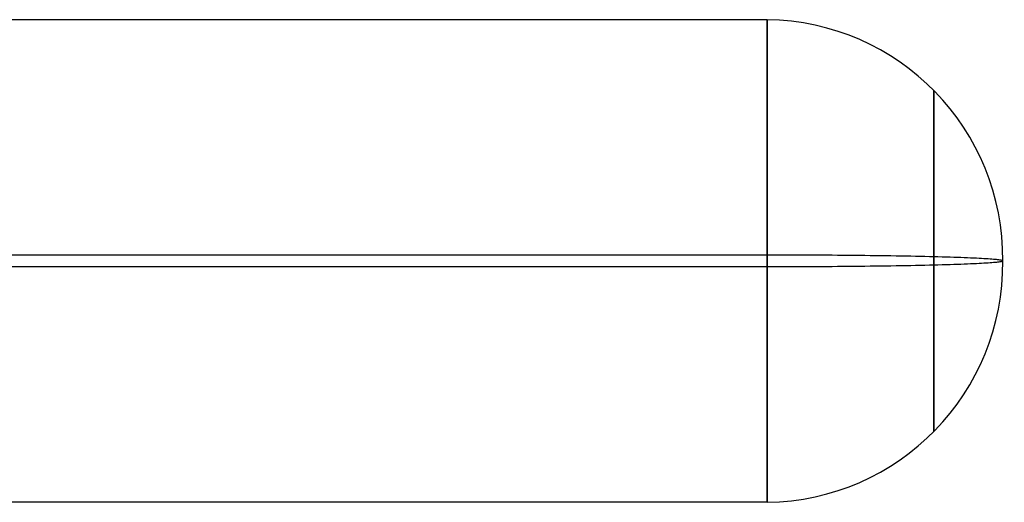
# Model space of a CAD drawing. Extents: x -37 to 483, y -973 to -253.
# Tile 102 of 197: x 429 to 483, y -973 to -946. Entities that reach past the tile are written whole.
import ezdxf

# ---------------------------------------------------------------- set-up
doc = ezdxf.new("R2010")
doc.units = 0
doc.layers.add('PREDEFINITO', color=7, linetype='CONTINUOUS')

msp = doc.modelspace()

# ---------------------------------------------------------------- linework, layer by layer
at = {"layer": 'PREDEFINITO'}
for p, q in [((469.793, -946.163, 129.297), (414.63, -946.163, 129.297)), ((469.793, -946.161, 129.818), (469.793, -946.159, 129.556)), ((469.793, -946.159, 129.556), (469.793, -946.163, 129.297)), ((469.793, -946.171, 130.081), (469.793, -946.161, 129.818)), ((469.793, -946.163, 129.297), (469.793, -946.173, 129.038)), ((469.793, -946.187, 130.345), (469.793, -946.171, 130.081)), ((469.793, -946.173, 129.038), (469.793, -946.19, 128.776)), ((469.793, -946.21, 130.612), (469.793, -946.187, 130.345)), ((469.793, -946.19, 128.776), (469.793, -946.214, 128.512)), ((469.793, -946.241, 130.879), (469.793, -946.21, 130.612)), ((469.793, -946.214, 128.512), (469.793, -946.245, 128.246)), ((469.793, -946.279, 131.148), (469.793, -946.241, 130.879)), ((469.793, -946.245, 128.246), (469.793, -946.284, 127.979)), ((469.793, -946.325, 131.418), (469.793, -946.279, 131.148)), ((469.793, -946.284, 127.979), (469.793, -946.329, 127.709)), ((469.793, -946.378, 131.688), (469.793, -946.325, 131.418)), ((469.793, -946.329, 127.709), (469.793, -946.382, 127.439)), ((469.793, -946.439, 131.958), (469.793, -946.378, 131.688)), ((469.793, -946.382, 127.439), (469.793, -946.443, 127.167)), ((469.793, -946.508, 132.229), (469.793, -946.439, 131.958)), ((469.793, -946.443, 127.167), (469.793, -946.512, 126.894)), ((469.793, -946.585, 132.499), (469.793, -946.508, 132.229)), ((469.793, -946.512, 126.894), (469.793, -946.588, 126.62)), ((469.793, -946.67, 132.77), (469.793, -946.585, 132.499)), ((469.793, -946.588, 126.62), (469.793, -946.672, 126.346)), ((469.793, -946.763, 133.039), (469.793, -946.67, 132.77)), ((469.793, -946.672, 126.346), (469.793, -946.764, 126.071)), ((469.793, -946.864, 133.308), (469.793, -946.763, 133.039)), ((469.793, -946.764, 126.071), (469.793, -946.864, 125.797)), ((469.793, -946.974, 133.575), (469.793, -946.864, 133.308)), ((469.793, -946.864, 125.797), (469.793, -946.972, 125.523)), ((469.793, -946.972, 125.523), (469.793, -947.089, 125.249)), ((469.793, -947.091, 133.841), (469.793, -946.974, 133.575)), ((469.793, -947.089, 125.249), (469.793, -947.213, 124.976)), ((469.793, -947.217, 134.106), (469.793, -947.091, 133.841)), ((469.793, -947.213, 124.976), (469.793, -947.346, 124.704)), ((469.793, -947.352, 134.368), (469.793, -947.217, 134.106)), ((469.793, -947.346, 124.704), (469.793, -947.487, 124.434)), ((469.793, -947.494, 134.628), (469.793, -947.352, 134.368)), ((469.793, -947.487, 124.434), (469.793, -947.636, 124.165)), ((469.793, -947.645, 134.885), (469.793, -947.494, 134.628)), ((469.793, -947.636, 124.165), (469.793, -947.794, 123.898)), ((469.793, -947.804, 135.14), (469.793, -947.645, 134.885)), ((469.793, -947.794, 123.898), (469.793, -947.959, 123.634)), ((469.793, -947.971, 135.391), (469.793, -947.804, 135.14)), ((469.793, -947.959, 123.634), (469.793, -948.132, 123.371)), ((469.793, -948.146, 135.639), (469.793, -947.971, 135.391)), ((469.793, -948.132, 123.371), (469.793, -948.313, 123.112)), ((469.793, -948.329, 135.884), (469.793, -948.146, 135.639)), ((469.793, -948.313, 123.112), (469.793, -948.502, 122.856)), ((469.793, -948.519, 136.124), (469.793, -948.329, 135.884)), ((469.793, -948.502, 122.856), (469.793, -948.699, 122.603)), ((469.793, -948.717, 136.36), (469.793, -948.519, 136.124)), ((469.793, -948.699, 122.603), (469.793, -948.903, 122.353)), ((469.793, -948.923, 136.591), (469.793, -948.717, 136.36)), ((469.793, -948.903, 122.353), (469.793, -949.115, 122.108)), ((469.793, -949.136, 136.818), (469.793, -948.923, 136.591)), ((469.793, -949.115, 122.108), (469.793, -949.333, 121.867)), ((469.793, -949.356, 137.04), (469.793, -949.136, 136.818)), ((469.793, -949.333, 121.867), (469.793, -949.559, 121.63)), ((469.793, -949.583, 137.256), (469.793, -949.356, 137.04)), ((469.793, -949.559, 121.63), (469.793, -949.792, 121.398)), ((469.793, -949.816, 137.468), (469.793, -949.583, 137.256)), ((469.793, -949.792, 121.398), (469.793, -950.031, 121.171)), ((469.793, -950.056, 137.673), (469.793, -949.816, 137.468)), ((469.793, -950.031, 121.171), (469.793, -950.277, 120.948)), ((469.793, -950.302, 137.872), (469.793, -950.056, 137.673)), ((469.793, -950.277, 120.948), (469.793, -950.528, 120.732)), ((469.793, -950.554, 138.066), (469.793, -950.302, 137.872)), ((469.793, -950.528, 120.732), (469.793, -950.786, 120.521)), ((478.94, -950.045, 129.576), (478.94, -950.044, 129.391)), ((478.94, -950.044, 129.391), (478.94, -950.046, 129.208)), ((478.94, -950.052, 129.762), (478.94, -950.045, 129.576)), ((478.94, -950.046, 129.208), (478.94, -950.054, 129.025)), ((478.94, -950.064, 129.949), (478.94, -950.052, 129.762)), ((478.94, -950.054, 129.025), (478.94, -950.066, 128.84)), ((478.94, -950.08, 130.138), (478.94, -950.064, 129.949)), ((478.94, -950.066, 128.84), (478.94, -950.083, 128.653)), ((478.94, -950.102, 130.327), (478.94, -950.08, 130.138)), ((478.94, -950.083, 128.653), (478.94, -950.105, 128.465)), ((478.94, -950.129, 130.517), (478.94, -950.102, 130.327)), ((478.94, -950.105, 128.465), (478.94, -950.132, 128.276)), ((478.94, -950.161, 130.707), (478.94, -950.129, 130.517)), ((478.94, -950.132, 128.276), (478.94, -950.164, 128.085)), ((478.94, -950.199, 130.898), (478.94, -950.161, 130.707)), ((478.94, -950.164, 128.085), (478.94, -950.202, 127.894)), ((478.94, -950.242, 131.09), (478.94, -950.199, 130.898)), ((478.94, -950.202, 127.894), (478.94, -950.245, 127.701)), ((478.94, -950.291, 131.281), (478.94, -950.242, 131.09)), ((478.94, -950.245, 127.701), (478.94, -950.293, 127.508)), ((478.94, -950.345, 131.472), (478.94, -950.291, 131.281)), ((478.94, -950.293, 127.508), (478.94, -950.347, 127.315)), ((478.94, -950.405, 131.663), (478.94, -950.345, 131.472)), ((478.94, -950.347, 127.315), (478.94, -950.407, 127.121)), ((478.94, -950.471, 131.854), (478.94, -950.405, 131.663)), ((478.94, -950.407, 127.121), (478.94, -950.472, 126.927)), ((478.94, -950.543, 132.044), (478.94, -950.471, 131.854)), ((478.94, -950.472, 126.927), (478.94, -950.543, 126.733)), ((478.94, -950.62, 132.233), (478.94, -950.543, 132.044)), ((478.94, -950.543, 126.733), (478.94, -950.619, 126.539)), ((469.793, -950.812, 138.253), (469.793, -950.554, 138.066)), ((469.793, -950.786, 120.521), (469.793, -951.049, 120.315)), ((469.793, -951.075, 138.434), (469.793, -950.812, 138.253)), ((469.793, -951.049, 120.315), (469.793, -951.318, 120.116)), ((469.793, -951.343, 138.608), (469.793, -951.075, 138.434)), ((478.94, -950.619, 126.539), (478.94, -950.701, 126.346)), ((478.94, -950.703, 132.421), (478.94, -950.62, 132.233)), ((478.94, -950.701, 126.346), (478.94, -950.79, 126.153)), ((478.94, -950.792, 132.608), (478.94, -950.703, 132.421)), ((478.94, -950.79, 126.153), (478.94, -950.883, 125.96)), ((478.94, -950.887, 132.794), (478.94, -950.792, 132.608)), ((478.94, -950.883, 125.96), (478.94, -950.983, 125.769)), ((478.94, -950.988, 132.978), (478.94, -950.887, 132.794)), ((478.94, -950.983, 125.769), (478.94, -951.089, 125.579)), ((478.94, -951.095, 133.16), (478.94, -950.988, 132.978)), ((469.793, -951.318, 120.116), (469.793, -951.591, 119.923)), ((469.793, -951.616, 138.775), (469.793, -951.343, 138.608)), ((469.793, -951.591, 119.923), (469.793, -951.87, 119.736)), ((469.793, -951.894, 138.936), (469.793, -951.616, 138.775)), ((478.94, -951.089, 125.579), (478.94, -951.2, 125.39)), ((478.94, -951.207, 133.34), (478.94, -951.095, 133.16)), ((478.94, -951.2, 125.39), (478.94, -951.317, 125.203)), ((478.94, -951.325, 133.517), (478.94, -951.207, 133.34)), ((478.94, -951.317, 125.203), (478.94, -951.439, 125.018)), ((478.94, -951.449, 133.693), (478.94, -951.325, 133.517)), ((478.94, -951.439, 125.018), (478.94, -951.567, 124.834)), ((478.94, -951.578, 133.865), (478.94, -951.449, 133.693)), ((478.94, -951.567, 124.834), (478.94, -951.701, 124.653)), ((478.94, -951.713, 134.035), (478.94, -951.578, 133.865)), ((469.793, -951.87, 119.736), (469.793, -952.152, 119.556)), ((469.793, -952.176, 139.09), (469.793, -951.894, 138.936)), ((469.793, -952.152, 119.556), (469.793, -952.439, 119.383)), ((478.94, -951.701, 124.653), (478.94, -951.84, 124.474)), ((478.94, -951.853, 134.202), (478.94, -951.713, 134.035)), ((478.94, -951.84, 124.474), (478.94, -951.984, 124.298)), ((478.94, -951.998, 134.366), (478.94, -951.853, 134.202)), ((478.94, -951.984, 124.298), (478.94, -952.134, 124.125)), ((478.94, -952.149, 134.526), (478.94, -951.998, 134.366)), ((478.94, -952.134, 124.125), (478.94, -952.289, 123.954)), ((478.94, -952.304, 134.683), (478.94, -952.149, 134.526)), ((469.793, -952.461, 139.236), (469.793, -952.176, 139.09)), ((469.793, -952.439, 119.383), (469.793, -952.73, 119.216)), ((469.793, -952.751, 139.376), (469.793, -952.461, 139.236)), ((478.94, -952.289, 123.954), (478.94, -952.448, 123.786)), ((478.94, -952.465, 134.836), (478.94, -952.304, 134.683)), ((478.94, -952.448, 123.786), (478.94, -952.613, 123.622)), ((478.94, -952.63, 134.985), (478.94, -952.465, 134.836)), ((478.94, -952.613, 123.622), (478.94, -952.782, 123.462)), ((478.94, -952.8, 135.131), (478.94, -952.63, 134.985)), ((469.793, -952.73, 119.216), (469.793, -953.024, 119.056)), ((469.793, -953.043, 139.508), (469.793, -952.751, 139.376)), ((469.793, -953.024, 119.056), (469.793, -953.322, 118.903)), ((469.793, -953.339, 139.634), (469.793, -953.043, 139.508)), ((478.94, -952.782, 123.462), (478.94, -952.956, 123.305)), ((478.94, -952.974, 135.272), (478.94, -952.8, 135.131)), ((478.94, -952.956, 123.305), (478.94, -953.134, 123.151)), ((478.94, -953.152, 135.408), (478.94, -952.974, 135.272)), ((478.94, -953.134, 123.151), (478.94, -953.316, 123.002)), ((478.94, -953.334, 135.541), (478.94, -953.152, 135.408)), ((469.793, -953.322, 118.903), (469.793, -953.622, 118.757)), ((469.793, -953.636, 139.751), (469.793, -953.339, 139.634)), ((469.793, -953.622, 118.757), (469.793, -953.925, 118.618)), ((469.793, -953.937, 139.862), (469.793, -953.636, 139.751)), ((478.94, -953.316, 123.002), (478.94, -953.502, 122.857)), ((478.94, -953.52, 135.669), (478.94, -953.334, 135.541)), ((478.94, -953.502, 122.857), (478.94, -953.692, 122.716)), ((478.94, -953.71, 135.792), (478.94, -953.52, 135.669)), ((478.94, -953.692, 122.716), (478.94, -953.885, 122.58)), ((478.94, -953.903, 135.91), (478.94, -953.71, 135.792)), ((469.793, -953.925, 118.618), (469.793, -954.23, 118.486)), ((469.793, -954.239, 139.965), (469.793, -953.937, 139.862)), ((469.793, -954.23, 118.486), (469.793, -954.536, 118.362)), ((469.793, -954.543, 140.062), (469.793, -954.239, 139.965)), ((478.94, -953.885, 122.58), (478.94, -954.082, 122.448)), ((478.94, -954.099, 136.024), (478.94, -953.903, 135.91)), ((478.94, -954.082, 122.448), (478.94, -954.282, 122.32)), ((478.94, -954.298, 136.132), (478.94, -954.099, 136.024)), ((478.94, -954.282, 122.32), (478.94, -954.485, 122.197)), ((478.94, -954.5, 136.236), (478.94, -954.298, 136.132)), ((469.793, -954.536, 118.362), (469.793, -954.845, 118.244)), ((469.793, -954.848, 140.15), (469.793, -954.543, 140.062)), ((469.793, -954.845, 118.244), (469.793, -955.154, 118.134)), ((469.793, -955.154, 140.232), (469.793, -954.848, 140.15)), ((478.94, -954.485, 122.197), (478.94, -954.69, 122.079)), ((478.94, -954.705, 136.335), (478.94, -954.5, 136.236)), ((478.94, -954.69, 122.079), (478.94, -954.898, 121.966)), ((478.94, -954.912, 136.428), (478.94, -954.705, 136.335)), ((469.793, -955.461, 140.306), (469.793, -955.154, 140.232)), ((469.793, -955.154, 118.134), (469.793, -955.465, 118.031)), ((478.94, -954.898, 121.966), (478.94, -955.109, 121.858)), ((478.94, -955.121, 136.517), (478.94, -954.912, 136.428)), ((478.94, -955.109, 121.858), (478.94, -955.321, 121.755)), ((478.94, -955.331, 136.6), (478.94, -955.121, 136.517)), ((478.94, -955.321, 121.755), (478.94, -955.535, 121.657)), ((478.94, -955.544, 136.679), (478.94, -955.331, 136.6)), ((469.793, -955.768, 140.374), (469.793, -955.461, 140.306)), ((469.793, -955.465, 118.031), (469.793, -955.776, 117.935)), ((469.793, -956.076, 140.434), (469.793, -955.768, 140.374)), ((469.793, -955.776, 117.935), (469.793, -956.087, 117.847)), ((478.94, -955.535, 121.657), (478.94, -955.751, 121.563)), ((478.94, -955.757, 136.752), (478.94, -955.544, 136.679)), ((478.94, -955.751, 121.563), (478.94, -955.968, 121.475)), ((478.94, -955.972, 136.82), (478.94, -955.757, 136.752)), ((469.793, -956.383, 140.487), (469.793, -956.076, 140.434)), ((469.793, -956.087, 117.847), (469.793, -956.399, 117.765)), ((469.793, -956.69, 140.534), (469.793, -956.383, 140.487)), ((469.793, -956.399, 117.765), (469.793, -956.71, 117.691)), ((478.94, -955.968, 121.475), (478.94, -956.186, 121.392)), ((478.94, -956.188, 136.882), (478.94, -955.972, 136.82)), ((478.94, -956.186, 121.392), (478.94, -956.405, 121.315)), ((478.94, -956.404, 136.94), (478.94, -956.188, 136.882)), ((478.94, -956.621, 136.993), (478.94, -956.404, 136.94)), ((478.94, -956.405, 121.315), (478.94, -956.624, 121.242)), ((469.793, -956.996, 140.574), (469.793, -956.69, 140.534)), ((469.793, -956.71, 117.691), (469.793, -957.021, 117.623)), ((469.793, -957.301, 140.607), (469.793, -956.996, 140.574)), ((469.793, -957.021, 117.623), (469.793, -957.33, 117.562)), ((478.94, -956.839, 137.04), (478.94, -956.621, 136.993)), ((478.94, -956.624, 121.242), (478.94, -956.844, 121.174)), ((478.94, -957.056, 137.083), (478.94, -956.839, 137.04)), ((478.94, -956.844, 121.174), (478.94, -957.064, 121.111)), ((469.793, -957.605, 140.633), (469.793, -957.301, 140.607)), ((469.793, -957.33, 117.562), (469.793, -957.639, 117.509)), ((478.94, -957.273, 137.121), (478.94, -957.056, 137.083)), ((478.94, -957.064, 121.111), (478.94, -957.285, 121.054)), ((478.94, -957.49, 137.154), (478.94, -957.273, 137.121)), ((478.94, -957.285, 121.054), (478.94, -957.505, 121.001)), ((478.94, -957.707, 137.182), (478.94, -957.49, 137.154)), ((478.94, -957.505, 121.001), (478.94, -957.724, 120.953)), ((469.793, -957.907, 140.654), (469.793, -957.605, 140.633)), ((469.793, -957.639, 117.509), (469.793, -957.946, 117.461)), ((469.793, -958.208, 140.668), (469.793, -957.907, 140.654)), ((469.793, -957.946, 117.461), (469.793, -958.252, 117.421)), ((478.94, -957.922, 137.205), (478.94, -957.707, 137.182)), ((478.94, -957.724, 120.953), (478.94, -957.943, 120.91)), ((478.94, -958.137, 137.224), (478.94, -957.922, 137.205)), ((478.94, -957.943, 120.91), (478.94, -958.161, 120.872)), ((469.793, -958.506, 140.676), (469.793, -958.208, 140.668)), ((469.793, -958.252, 117.421), (469.793, -958.556, 117.387)), ((469.793, -958.803, 140.677), (469.793, -958.506, 140.676)), ((469.793, -958.556, 117.387), (469.793, -958.858, 117.359)), ((478.94, -958.351, 137.238), (478.94, -958.137, 137.224)), ((478.94, -958.161, 120.872), (478.94, -958.379, 120.839)), ((478.94, -958.564, 137.248), (478.94, -958.351, 137.238)), ((478.94, -958.379, 120.839), (478.94, -958.595, 120.81)), ((478.94, -958.775, 137.254), (478.94, -958.564, 137.248)), ((478.94, -958.595, 120.81), (478.94, -958.81, 120.786)), ((469.793, -959.097, 140.674), (407.604, -959.097, 140.674)), ((469.793, -959.097, 140.674), (469.793, -958.803, 140.677)), ((469.793, -958.858, 117.359), (469.793, -959.157, 117.337)), ((469.793, -959.392, 140.664), (469.793, -959.097, 140.674)), ((470.08, -959.097, 140.671), (469.793, -959.097, 140.674)), ((469.793, -959.157, 117.337), (469.793, -959.454, 117.322)), ((470.37, -959.097, 140.662), (470.08, -959.097, 140.671)), ((470.662, -959.098, 140.647), (470.37, -959.097, 140.662)), ((470.956, -959.098, 140.626), (470.662, -959.098, 140.647)), ((471.251, -959.099, 140.599), (470.956, -959.098, 140.626)), ((471.549, -959.1, 140.566), (471.251, -959.099, 140.599)), ((471.847, -959.101, 140.525), (471.549, -959.1, 140.566)), ((472.147, -959.103, 140.479), (471.847, -959.101, 140.525)), ((472.448, -959.104, 140.425), (472.147, -959.103, 140.479)), ((472.749, -959.106, 140.365), (472.448, -959.104, 140.425)), ((473.051, -959.108, 140.297), (472.749, -959.106, 140.365)), ((473.353, -959.11, 140.223), (473.051, -959.108, 140.297)), ((473.654, -959.112, 140.141), (473.353, -959.11, 140.223)), ((473.955, -959.114, 140.052), (473.654, -959.112, 140.141)), ((474.255, -959.117, 139.957), (473.955, -959.114, 140.052)), ((474.555, -959.12, 139.853), (474.255, -959.117, 139.957)), ((474.852, -959.123, 139.743), (474.555, -959.12, 139.853)), ((475.149, -959.126, 139.625), (474.852, -959.123, 139.743)), ((475.443, -959.13, 139.501), (475.149, -959.126, 139.625)), ((475.734, -959.134, 139.369), (475.443, -959.13, 139.501)), ((476.023, -959.137, 139.229), (475.734, -959.134, 139.369)), ((476.31, -959.141, 139.083), (476.023, -959.137, 139.229)), ((476.592, -959.146, 138.93), (476.31, -959.141, 139.083)), ((476.872, -959.15, 138.77), (476.592, -959.146, 138.93)), ((477.147, -959.155, 138.602), (476.872, -959.15, 138.77)), ((477.418, -959.16, 138.429), (477.147, -959.155, 138.602)), ((477.685, -959.165, 138.248), (477.418, -959.16, 138.429)), ((477.946, -959.17, 138.061), (477.685, -959.165, 138.248)), ((478.203, -959.175, 137.868), (477.946, -959.17, 138.061)), ((478.454, -959.181, 137.669), (478.203, -959.175, 137.868)), ((478.7, -959.187, 137.463), (478.454, -959.181, 137.669)), ((478.94, -959.193, 137.252), (478.7, -959.187, 137.463)), ((478.94, -958.984, 137.255), (478.94, -958.775, 137.254)), ((478.94, -958.81, 120.786), (478.94, -959.023, 120.766)), ((478.94, -959.193, 137.252), (478.94, -958.984, 137.255)), ((478.94, -959.023, 120.766), (478.94, -959.235, 120.751)), ((478.94, -959.401, 137.246), (478.94, -959.193, 137.252)), ((479.174, -959.199, 137.036), (478.94, -959.193, 137.252)), ((479.401, -959.205, 136.814), (479.174, -959.199, 137.036)), ((469.793, -959.689, 140.648), (469.793, -959.392, 140.664)), ((469.793, -959.454, 117.322), (469.793, -959.749, 117.312)), ((469.793, -959.988, 140.627), (469.793, -959.689, 140.648)), ((472.749, -959.74, 117.621), (472.448, -959.742, 117.561)), ((473.051, -959.738, 117.689), (472.749, -959.74, 117.621)), ((473.353, -959.736, 117.763), (473.051, -959.738, 117.689)), ((473.654, -959.734, 117.845), (473.353, -959.736, 117.763)), ((473.955, -959.731, 117.933), (473.654, -959.734, 117.845)), ((474.255, -959.729, 118.029), (473.955, -959.731, 117.933)), ((474.555, -959.726, 118.132), (474.255, -959.729, 118.029)), ((474.852, -959.723, 118.243), (474.555, -959.726, 118.132)), ((475.149, -959.719, 118.36), (474.852, -959.723, 118.243)), ((475.443, -959.716, 118.485), (475.149, -959.719, 118.36)), ((475.734, -959.712, 118.617), (475.443, -959.716, 118.485)), ((476.023, -959.708, 118.756), (475.734, -959.712, 118.617)), ((476.31, -959.704, 118.903), (476.023, -959.708, 118.756)), ((476.592, -959.7, 119.056), (476.31, -959.704, 118.903)), ((476.872, -959.696, 119.216), (476.592, -959.7, 119.056)), ((477.147, -959.691, 119.383), (476.872, -959.696, 119.216)), ((477.418, -959.686, 119.557), (477.147, -959.691, 119.383)), ((477.685, -959.681, 119.738), (477.418, -959.686, 119.557)), ((477.946, -959.676, 119.924), (477.685, -959.681, 119.738)), ((478.203, -959.67, 120.118), (477.946, -959.676, 119.924)), ((478.454, -959.665, 120.317), (478.203, -959.67, 120.118)), ((478.7, -959.659, 120.522), (478.454, -959.665, 120.317)), ((478.94, -959.653, 120.733), (478.7, -959.659, 120.522)), ((478.94, -959.235, 120.751), (478.94, -959.445, 120.74)), ((478.94, -959.611, 137.235), (478.94, -959.401, 137.246)), ((478.94, -959.445, 120.74), (478.94, -959.653, 120.733)), ((478.94, -959.823, 137.219), (478.94, -959.611, 137.235)), ((479.174, -959.647, 120.95), (478.94, -959.653, 120.733)), ((478.94, -959.653, 120.733), (478.94, -959.861, 120.731)), ((479.401, -959.641, 121.172), (479.174, -959.647, 120.95)), ((479.622, -959.211, 136.587), (479.401, -959.205, 136.814)), ((479.622, -959.635, 121.399), (479.401, -959.641, 121.172)), ((479.836, -959.218, 136.355), (479.622, -959.211, 136.587)), ((479.836, -959.628, 121.63), (479.622, -959.635, 121.399)), ((480.043, -959.224, 136.119), (479.836, -959.218, 136.355)), ((480.043, -959.622, 121.867), (479.836, -959.628, 121.63)), ((480.242, -959.231, 135.878), (480.043, -959.224, 136.119)), ((480.242, -959.615, 122.108), (480.043, -959.622, 121.867)), ((480.435, -959.238, 135.633), (480.242, -959.231, 135.878)), ((480.435, -959.608, 122.352), (480.242, -959.615, 122.108)), ((480.62, -959.245, 135.385), (480.435, -959.238, 135.633)), ((480.62, -959.601, 122.601), (480.435, -959.608, 122.352)), ((480.798, -959.252, 135.133), (480.62, -959.245, 135.385)), ((480.798, -959.594, 122.853), (480.62, -959.601, 122.601)), ((480.967, -959.259, 134.877), (480.798, -959.252, 135.133)), ((480.967, -959.587, 123.109), (480.798, -959.594, 122.853)), ((481.129, -959.266, 134.619), (480.967, -959.259, 134.877)), ((481.129, -959.58, 123.367), (480.967, -959.587, 123.109)), ((481.284, -959.273, 134.358), (481.129, -959.266, 134.619)), ((481.284, -959.573, 123.628), (481.129, -959.58, 123.367)), ((481.43, -959.281, 134.094), (481.284, -959.273, 134.358)), ((481.43, -959.565, 123.891), (481.284, -959.573, 123.628)), ((481.568, -959.288, 133.829), (481.43, -959.281, 134.094)), ((481.568, -959.558, 124.157), (481.43, -959.565, 123.891)), ((481.698, -959.295, 133.561), (481.568, -959.288, 133.829)), ((481.698, -959.55, 124.424), (481.568, -959.558, 124.157)), ((481.82, -959.303, 133.292), (481.698, -959.295, 133.561)), ((481.82, -959.543, 124.693), (481.698, -959.55, 124.424)), ((481.935, -959.311, 133.022), (481.82, -959.303, 133.292)), ((481.935, -959.535, 124.963), (481.82, -959.543, 124.693)), ((482.041, -959.318, 132.751), (481.935, -959.311, 133.022)), ((482.041, -959.528, 125.235), (481.935, -959.535, 124.963)), ((482.139, -959.326, 132.479), (482.041, -959.318, 132.751)), ((482.139, -959.52, 125.506), (482.041, -959.528, 125.235)), ((482.229, -959.333, 132.207), (482.139, -959.326, 132.479)), ((482.229, -959.513, 125.779), (482.139, -959.52, 125.506)), ((482.312, -959.341, 131.934), (482.229, -959.333, 132.207)), ((482.312, -959.505, 126.051), (482.229, -959.513, 125.779)), ((482.386, -959.348, 131.662), (482.312, -959.341, 131.934)), ((482.386, -959.497, 126.324), (482.312, -959.505, 126.051)), ((482.453, -959.356, 131.39), (482.386, -959.348, 131.662)), ((482.453, -959.49, 126.596), (482.386, -959.497, 126.324)), ((482.513, -959.364, 131.118), (482.453, -959.356, 131.39)), ((482.513, -959.482, 126.867), (482.453, -959.49, 126.596)), ((482.564, -959.371, 130.848), (482.513, -959.364, 131.118)), ((482.564, -959.475, 127.138), (482.513, -959.482, 126.867)), ((482.609, -959.379, 130.578), (482.564, -959.371, 130.848)), ((482.609, -959.467, 127.408), (482.564, -959.475, 127.138)), ((482.646, -959.386, 130.309), (482.609, -959.379, 130.578)), ((482.646, -959.46, 127.676), (482.609, -959.467, 127.408)), ((482.676, -959.394, 130.042), (482.646, -959.386, 130.309)), ((482.676, -959.452, 127.943), (482.646, -959.46, 127.676)), ((482.699, -959.401, 129.777), (482.676, -959.394, 130.042)), ((482.699, -959.445, 128.209), (482.676, -959.452, 127.943)), ((482.716, -959.408, 129.514), (482.699, -959.401, 129.777)), ((482.716, -959.437, 128.472), (482.699, -959.445, 128.209)), ((482.725, -959.416, 129.252), (482.716, -959.408, 129.514)), ((482.725, -959.43, 128.734), (482.716, -959.437, 128.472)), ((482.729, -959.423, 128.993), (482.725, -959.416, 129.252)), ((482.729, -959.423, 128.993), (482.725, -959.43, 128.734)), ((469.793, -959.749, 117.312), (222.729, -959.749, 117.312)), ((469.793, -959.749, 117.312), (469.793, -960.043, 117.308)), ((470.08, -959.749, 117.315), (469.793, -959.749, 117.312)), ((469.793, -960.29, 140.599), (469.793, -959.988, 140.627)), ((469.793, -960.043, 117.308), (469.793, -960.339, 117.31)), ((470.37, -959.748, 117.324), (470.08, -959.749, 117.315)), ((470.662, -959.748, 117.338), (470.37, -959.748, 117.324)), ((470.956, -959.747, 117.359), (470.662, -959.748, 117.338)), ((471.251, -959.747, 117.387), (470.956, -959.747, 117.359)), ((471.549, -959.746, 117.42), (471.251, -959.747, 117.387)), ((471.847, -959.745, 117.46), (471.549, -959.746, 117.42)), ((472.147, -959.743, 117.507), (471.847, -959.745, 117.46)), ((472.448, -959.742, 117.561), (472.147, -959.743, 117.507)), ((478.94, -960.036, 137.2), (478.94, -959.823, 137.219)), ((478.94, -959.861, 120.731), (478.94, -960.071, 120.732)), ((478.94, -960.251, 137.175), (478.94, -960.036, 137.2)), ((478.94, -960.071, 120.732), (478.94, -960.282, 120.737)), ((478.94, -960.467, 137.147), (478.94, -960.251, 137.175)), ((469.793, -960.594, 140.565), (469.793, -960.29, 140.599)), ((469.793, -960.339, 117.31), (469.793, -960.638, 117.318)), ((469.793, -960.9, 140.524), (469.793, -960.594, 140.565)), ((469.793, -960.638, 117.318), (469.793, -960.939, 117.332)), ((478.94, -960.282, 120.737), (478.94, -960.495, 120.747)), ((478.94, -960.684, 137.113), (478.94, -960.467, 137.147)), ((478.94, -960.495, 120.747), (478.94, -960.709, 120.762)), ((478.94, -960.903, 137.075), (478.94, -960.684, 137.113)), ((478.94, -960.709, 120.762), (478.94, -960.923, 120.78)), ((469.793, -961.207, 140.477), (469.793, -960.9, 140.524)), ((469.793, -960.939, 117.332), (469.793, -961.241, 117.352)), ((469.793, -961.515, 140.423), (469.793, -961.207, 140.477)), ((469.793, -961.241, 117.352), (469.793, -961.545, 117.379)), ((478.94, -961.122, 137.032), (478.94, -960.903, 137.075)), ((478.94, -960.923, 120.78), (478.94, -961.139, 120.804)), ((478.94, -961.341, 136.985), (478.94, -961.122, 137.032)), ((478.94, -961.139, 120.804), (478.94, -961.356, 120.832)), ((478.94, -961.561, 136.932), (478.94, -961.341, 136.985)), ((478.94, -961.356, 120.832), (478.94, -961.572, 120.865)), ((469.793, -961.825, 140.363), (469.793, -961.515, 140.423)), ((469.793, -961.545, 117.379), (469.793, -961.85, 117.412)), ((469.793, -962.136, 140.295), (469.793, -961.825, 140.363)), ((469.793, -961.85, 117.412), (469.793, -962.156, 117.452)), ((478.94, -961.781, 136.874), (478.94, -961.561, 136.932)), ((478.94, -961.572, 120.865), (478.94, -961.79, 120.903)), ((478.94, -962.002, 136.812), (478.94, -961.781, 136.874)), ((478.94, -961.79, 120.903), (478.94, -962.007, 120.945)), ((469.793, -962.447, 140.22), (469.793, -962.136, 140.295)), ((469.793, -962.156, 117.452), (469.793, -962.463, 117.498)), ((478.94, -962.222, 136.744), (478.94, -962.002, 136.812)), ((478.94, -962.007, 120.945), (478.94, -962.224, 120.993)), ((478.94, -962.441, 136.671), (478.94, -962.222, 136.744)), ((478.94, -962.224, 120.993), (478.94, -962.441, 121.046)), ((478.94, -962.66, 136.593), (478.94, -962.441, 136.671)), ((478.94, -962.441, 121.046), (478.94, -962.658, 121.103)), ((469.793, -962.758, 140.139), (469.793, -962.447, 140.22)), ((469.793, -962.463, 117.498), (469.793, -962.77, 117.552)), ((469.793, -963.07, 140.05), (469.793, -962.758, 140.139)), ((469.793, -962.77, 117.552), (469.793, -963.077, 117.612)), ((478.94, -962.658, 121.103), (478.94, -962.874, 121.166)), ((478.94, -962.878, 136.51), (478.94, -962.66, 136.593)), ((478.94, -962.874, 121.166), (478.94, -963.088, 121.234)), ((478.94, -963.095, 136.422), (478.94, -962.878, 136.51)), ((469.793, -963.381, 139.955), (469.793, -963.07, 140.05)), ((469.793, -963.077, 117.612), (469.793, -963.385, 117.679)), ((469.793, -963.691, 139.852), (469.793, -963.381, 139.955)), ((469.793, -963.385, 117.679), (469.793, -963.692, 117.754)), ((478.94, -963.088, 121.234), (478.94, -963.302, 121.307)), ((478.94, -963.311, 136.329), (478.94, -963.095, 136.422)), ((478.94, -963.302, 121.307), (478.94, -963.514, 121.385)), ((478.94, -963.525, 136.231), (478.94, -963.311, 136.329)), ((478.94, -963.514, 121.385), (478.94, -963.725, 121.469)), ((478.94, -963.737, 136.128), (478.94, -963.525, 136.231)), ((469.793, -964.001, 139.741), (469.793, -963.691, 139.852)), ((469.793, -963.692, 117.754), (469.793, -963.998, 117.835)), ((469.793, -963.998, 117.835), (469.793, -964.303, 117.924)), ((469.793, -964.309, 139.624), (469.793, -964.001, 139.741)), ((478.94, -963.725, 121.469), (478.94, -963.934, 121.557)), ((478.94, -963.947, 136.019), (478.94, -963.737, 136.128)), ((478.94, -963.934, 121.557), (478.94, -964.141, 121.651)), ((478.94, -964.155, 135.906), (478.94, -963.947, 136.019)), ((469.793, -964.303, 117.924), (469.793, -964.607, 118.02)), ((469.793, -964.616, 139.5), (469.793, -964.309, 139.624)), ((469.793, -964.607, 118.02), (469.793, -964.909, 118.124)), ((478.94, -964.141, 121.651), (478.94, -964.345, 121.749)), ((478.94, -964.361, 135.788), (478.94, -964.155, 135.906)), ((478.94, -964.345, 121.749), (478.94, -964.547, 121.853)), ((478.94, -964.564, 135.666), (478.94, -964.361, 135.788)), ((478.94, -964.547, 121.853), (478.94, -964.747, 121.962)), ((478.94, -964.764, 135.538), (478.94, -964.564, 135.666)), ((469.793, -964.921, 139.368), (469.793, -964.616, 139.5)), ((469.793, -964.909, 118.124), (469.793, -965.209, 118.234)), ((469.793, -965.224, 139.229), (469.793, -964.921, 139.368)), ((478.94, -964.747, 121.962), (478.94, -964.943, 122.075)), ((478.94, -964.961, 135.406), (478.94, -964.764, 135.538)), ((478.94, -964.943, 122.075), (478.94, -965.136, 122.194)), ((478.94, -965.154, 135.27), (478.94, -964.961, 135.406)), ((478.94, -965.136, 122.194), (478.94, -965.326, 122.317)), ((469.793, -965.209, 118.234), (469.793, -965.507, 118.352)), ((469.793, -965.524, 139.083), (469.793, -965.224, 139.229)), ((469.793, -965.507, 118.352), (469.793, -965.803, 118.477)), ((469.793, -965.822, 138.93), (469.793, -965.524, 139.083)), ((478.94, -965.344, 135.129), (478.94, -965.154, 135.27)), ((478.94, -965.326, 122.317), (478.94, -965.512, 122.445)), ((478.94, -965.53, 134.983), (478.94, -965.344, 135.129)), ((478.94, -965.512, 122.445), (478.94, -965.694, 122.577)), ((478.94, -965.712, 134.834), (478.94, -965.53, 134.983)), ((469.793, -965.803, 118.477), (469.793, -966.095, 118.61)), ((469.793, -966.116, 138.77), (469.793, -965.822, 138.93)), ((469.793, -966.095, 118.61), (469.793, -966.384, 118.749)), ((469.793, -966.406, 138.603), (469.793, -966.116, 138.77)), ((478.94, -965.694, 122.577), (478.94, -965.872, 122.714)), ((478.94, -965.89, 134.681), (478.94, -965.712, 134.834)), ((478.94, -965.872, 122.714), (478.94, -966.046, 122.855)), ((478.94, -966.064, 134.524), (478.94, -965.89, 134.681)), ((478.94, -966.046, 122.855), (478.94, -966.216, 123)), ((478.94, -966.233, 134.363), (478.94, -966.064, 134.524)), ((478.94, -966.216, 123), (478.94, -966.381, 123.15)), ((469.793, -966.384, 118.749), (469.793, -966.67, 118.896)), ((469.793, -966.693, 138.429), (469.793, -966.406, 138.603)), ((469.793, -966.67, 118.896), (469.793, -966.952, 119.05)), ((469.793, -966.976, 138.249), (469.793, -966.693, 138.429)), ((478.94, -966.398, 134.199), (478.94, -966.233, 134.363)), ((478.94, -966.381, 123.15), (478.94, -966.541, 123.303)), ((478.94, -966.557, 134.032), (478.94, -966.398, 134.199)), ((478.94, -966.541, 123.303), (478.94, -966.697, 123.459)), ((478.94, -966.712, 133.861), (478.94, -966.557, 134.032)), ((478.94, -966.697, 123.459), (478.94, -966.848, 123.62)), ((478.94, -966.861, 133.688), (478.94, -966.712, 133.861)), ((469.793, -966.952, 119.05), (469.793, -967.229, 119.21)), ((469.793, -967.254, 138.062), (469.793, -966.976, 138.249)), ((469.793, -967.229, 119.21), (469.793, -967.502, 119.378)), ((469.793, -967.528, 137.869), (469.793, -967.254, 138.062)), ((478.94, -966.848, 123.62), (478.94, -966.993, 123.784)), ((478.94, -967.006, 133.511), (478.94, -966.861, 133.688)), ((478.94, -966.993, 123.784), (478.94, -967.133, 123.95)), ((478.94, -967.145, 133.332), (478.94, -967.006, 133.511)), ((478.94, -967.133, 123.95), (478.94, -967.268, 124.12)), ((478.94, -967.279, 133.151), (478.94, -967.145, 133.332)), ((478.94, -967.268, 124.12), (478.94, -967.397, 124.293)), ((478.94, -967.407, 132.968), (478.94, -967.279, 133.151)), ((469.793, -967.502, 119.378), (469.793, -967.771, 119.552)), ((469.793, -967.797, 137.67), (469.793, -967.528, 137.869)), ((469.793, -967.771, 119.552), (469.793, -968.034, 119.733)), ((469.793, -968.06, 137.465), (469.793, -967.797, 137.67)), ((478.94, -967.397, 124.293), (478.94, -967.521, 124.468)), ((478.94, -967.529, 132.782), (478.94, -967.407, 132.968)), ((478.94, -967.521, 124.468), (478.94, -967.639, 124.646)), ((478.94, -967.646, 132.595), (478.94, -967.529, 132.782)), ((478.94, -967.639, 124.646), (478.94, -967.751, 124.826)), ((478.94, -967.757, 132.407), (478.94, -967.646, 132.595)), ((478.94, -967.751, 124.826), (478.94, -967.858, 125.008)), ((478.94, -967.863, 132.216), (478.94, -967.757, 132.407)), ((469.793, -968.034, 119.733), (469.793, -968.292, 119.92)), ((469.793, -968.317, 137.254), (469.793, -968.06, 137.465)), ((469.793, -968.292, 119.92), (469.793, -968.544, 120.113)), ((469.793, -968.569, 137.037), (469.793, -968.317, 137.254)), ((478.94, -967.858, 125.008), (478.94, -967.958, 125.192)), ((478.94, -967.962, 132.025), (478.94, -967.863, 132.216)), ((478.94, -967.958, 125.192), (478.94, -968.053, 125.377)), ((478.94, -968.056, 131.833), (478.94, -967.962, 132.025)), ((478.94, -968.053, 125.377), (478.94, -968.143, 125.564)), ((478.94, -968.144, 131.64), (478.94, -968.056, 131.833)), ((478.94, -968.143, 125.564), (478.94, -968.226, 125.752)), ((478.94, -968.227, 131.447), (478.94, -968.144, 131.64)), ((478.94, -968.226, 125.752), (478.94, -968.303, 125.942)), ((478.94, -968.303, 131.253), (478.94, -968.227, 131.447)), ((478.94, -968.374, 131.059), (478.94, -968.303, 131.253)), ((478.94, -968.303, 125.942), (478.94, -968.375, 126.132)), ((478.94, -968.439, 130.865), (478.94, -968.374, 131.059)), ((478.94, -968.375, 126.132), (478.94, -968.441, 126.322)), ((469.793, -968.544, 120.113), (469.793, -968.79, 120.313)), ((469.793, -968.815, 136.815), (469.793, -968.569, 137.037)), ((469.793, -968.79, 120.313), (469.793, -969.03, 120.518)), ((469.793, -969.054, 136.588), (469.793, -968.815, 136.815)), ((478.94, -968.499, 130.671), (478.94, -968.439, 130.865)), ((478.94, -968.441, 126.322), (478.94, -968.501, 126.513)), ((478.94, -968.553, 130.477), (478.94, -968.499, 130.671)), ((478.94, -968.501, 126.513), (478.94, -968.555, 126.705)), ((478.94, -968.601, 130.284), (478.94, -968.553, 130.477)), ((478.94, -968.555, 126.705), (478.94, -968.604, 126.896)), ((478.94, -968.644, 130.092), (478.94, -968.601, 130.284)), ((478.94, -968.604, 126.896), (478.94, -968.647, 127.087)), ((478.94, -968.681, 129.9), (478.94, -968.644, 130.092)), ((478.94, -968.647, 127.087), (478.94, -968.685, 127.278)), ((478.94, -968.714, 129.71), (478.94, -968.681, 129.9)), ((478.94, -968.685, 127.278), (478.94, -968.717, 127.469)), ((478.94, -968.741, 129.521), (478.94, -968.714, 129.71)), ((478.94, -968.717, 127.469), (478.94, -968.744, 127.659)), ((478.94, -968.763, 129.333), (478.94, -968.741, 129.521)), ((478.94, -968.744, 127.659), (478.94, -968.766, 127.848)), ((478.94, -968.78, 129.146), (478.94, -968.763, 129.333)), ((478.94, -968.766, 127.848), (478.94, -968.782, 128.036)), ((478.94, -968.792, 128.961), (478.94, -968.78, 129.146)), ((478.94, -968.782, 128.036), (478.94, -968.794, 128.224)), ((478.94, -968.799, 128.778), (478.94, -968.792, 128.961)), ((478.94, -968.794, 128.224), (478.94, -968.8, 128.41)), ((478.94, -968.802, 128.594), (478.94, -968.799, 128.778)), ((478.94, -968.8, 128.41), (478.94, -968.802, 128.594)), ((469.793, -969.03, 120.518), (469.793, -969.263, 120.729)), ((469.793, -969.286, 136.356), (469.793, -969.054, 136.588)), ((469.793, -969.263, 120.729), (469.793, -969.49, 120.946)), ((469.793, -969.512, 136.119), (469.793, -969.286, 136.356)), ((469.793, -969.49, 120.946), (469.793, -969.71, 121.167)), ((469.793, -969.731, 135.878), (469.793, -969.512, 136.119)), ((469.793, -969.71, 121.167), (469.793, -969.923, 121.394)), ((469.793, -969.943, 135.632), (469.793, -969.731, 135.878)), ((469.793, -969.923, 121.394), (469.793, -970.129, 121.626)), ((469.793, -970.147, 135.383), (469.793, -969.943, 135.632)), ((469.793, -970.129, 121.626), (469.793, -970.327, 121.862)), ((469.793, -970.343, 135.13), (469.793, -970.147, 135.383)), ((469.793, -970.327, 121.862), (469.793, -970.517, 122.102)), ((469.793, -970.532, 134.874), (469.793, -970.343, 135.13)), ((469.793, -970.517, 122.102), (469.793, -970.7, 122.346)), ((469.793, -970.714, 134.614), (469.793, -970.532, 134.874)), ((469.793, -970.7, 122.346), (469.793, -970.875, 122.594)), ((469.793, -970.887, 134.352), (469.793, -970.714, 134.614)), ((469.793, -970.875, 122.594), (469.793, -971.042, 122.846)), ((469.793, -971.052, 134.087), (469.793, -970.887, 134.352)), ((469.793, -971.042, 122.846), (469.793, -971.201, 123.1)), ((469.793, -971.209, 133.821), (469.793, -971.052, 134.087)), ((469.793, -971.201, 123.1), (469.793, -971.351, 123.358)), ((469.793, -971.359, 133.552), (469.793, -971.209, 133.821)), ((469.793, -971.351, 123.358), (469.793, -971.494, 123.618)), ((469.793, -971.5, 133.281), (469.793, -971.359, 133.552)), ((469.793, -971.494, 123.618), (469.793, -971.628, 123.88)), ((469.793, -971.632, 133.01), (469.793, -971.5, 133.281)), ((469.793, -971.628, 123.88), (469.793, -971.754, 124.144)), ((469.793, -971.757, 132.737), (469.793, -971.632, 133.01)), ((469.793, -971.754, 124.144), (469.793, -971.872, 124.41)), ((469.793, -971.873, 132.463), (469.793, -971.757, 132.737)), ((469.793, -971.872, 124.41), (469.793, -971.982, 124.678)), ((469.793, -971.982, 132.189), (469.793, -971.873, 132.463)), ((469.793, -972.082, 131.914), (469.793, -971.982, 132.189)), ((469.793, -971.982, 124.678), (469.793, -972.083, 124.946)), ((469.793, -972.174, 131.64), (469.793, -972.082, 131.914)), ((469.793, -972.083, 124.946), (469.793, -972.176, 125.216)), ((469.793, -972.258, 131.366), (469.793, -972.174, 131.64)), ((469.793, -972.176, 125.216), (469.793, -972.261, 125.486)), ((469.793, -972.683, 128.689), (222.729, -972.683, 128.689)), ((469.793, -972.334, 131.092), (469.793, -972.258, 131.366)), ((469.793, -972.261, 125.486), (469.793, -972.338, 125.757)), ((469.793, -972.403, 130.819), (469.793, -972.334, 131.092)), ((469.793, -972.338, 125.757), (469.793, -972.407, 126.027)), ((469.793, -972.463, 130.547), (469.793, -972.403, 130.819)), ((469.793, -972.407, 126.027), (469.793, -972.468, 126.298)), ((469.793, -972.516, 130.276), (469.793, -972.463, 130.547)), ((469.793, -972.468, 126.298), (469.793, -972.521, 126.568)), ((469.793, -972.562, 130.007), (469.793, -972.516, 130.276)), ((469.793, -972.521, 126.568), (469.793, -972.567, 126.838)), ((469.793, -972.6, 129.739), (469.793, -972.562, 130.007)), ((469.793, -972.567, 126.838), (469.793, -972.605, 127.106)), ((469.793, -972.631, 129.473), (469.793, -972.6, 129.739)), ((469.793, -972.605, 127.106), (469.793, -972.635, 127.374)), ((469.793, -972.656, 129.21), (469.793, -972.631, 129.473)), ((469.793, -972.635, 127.374), (469.793, -972.659, 127.64)), ((469.793, -972.673, 128.948), (469.793, -972.656, 129.21)), ((469.793, -972.659, 127.64), (469.793, -972.675, 127.905)), ((469.793, -972.683, 128.689), (469.793, -972.673, 128.948)), ((469.793, -972.675, 127.905), (469.793, -972.685, 128.168)), ((469.793, -972.687, 128.429), (469.793, -972.683, 128.689)), ((469.793, -972.685, 128.168), (469.793, -972.687, 128.429))]:
    msp.add_line(p, q, dxfattribs=at)
at = {"layer": 'PREDEFINITO', "extrusion": (-1.63095e-15, -0.022941, 0.999737)}
msp.add_arc((469.627, -956.049, 150.969), 13.103, 359.2906, 89.2726, dxfattribs=at)
at = {"layer": 'PREDEFINITO', "extrusion": (-3.04318e-15, -0.022941, 0.999737)}
msp.add_arc((469.627, -956.373, 150.969), 13.103, 270.7274, 0.7094, dxfattribs=at)

doc.saveas('drawing.dxf')
